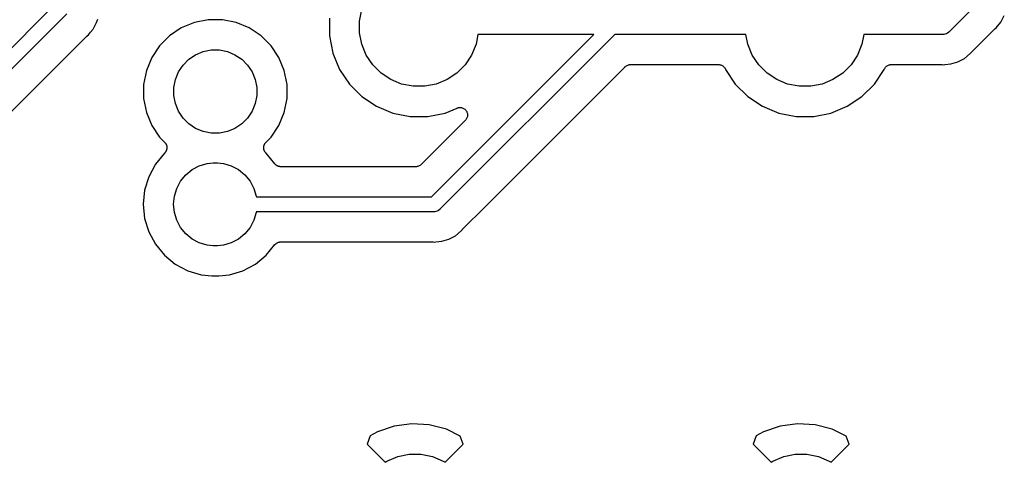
# Model space of a CAD drawing. Extents: x 3.01 to 9.03, y -6.32 to -2.47.
# Tile 16 of 25: x 6.58 to 7.23, y -3.74 to -3.45. Entities that reach past the tile are written whole.
import ezdxf

# ---------------------------------------------------------------- set-up
doc = ezdxf.new("R2010")
doc.units = 0
doc.header["$MEASUREMENT"] = 0
doc.layers.add('BLACK', color=7, linetype='CONTINUOUS')

msp = doc.modelspace()

# ---------------------------------------------------------------- linework, layer by layer
at = {"layer": 'BLACK', "linetype": 'CONTINUOUS'}
for p, q in [((6.49745, -3.53843), (6.59823, -3.43768)), ((7.20831, -3.43865), (7.19149, -3.45547)), ((6.60646, -3.44337), (6.50314, -3.54666)), ((6.62628, -3.4493), (6.627, -3.44696)), ((6.78063, -3.44632), (6.78063, -3.45801)), ((6.80063, -3.44829), (6.80214, -3.44068)), ((7.22582, -3.44891), (7.22814, -3.44458)), ((6.62397, -3.45363), (6.62512, -3.45147)), ((6.62512, -3.45147), (6.62628, -3.4493)), ((6.62512, -3.45147), (6.62512, -3.45147)), ((6.68247, -3.45285), (6.67468, -3.45806)), ((6.69113, -3.44927), (6.68247, -3.45285)), ((6.70032, -3.44744), (6.69113, -3.44927)), ((6.70968, -3.44744), (6.70032, -3.44744)), ((6.71887, -3.44927), (6.70968, -3.44744)), ((6.72753, -3.45285), (6.71887, -3.44927)), ((6.73532, -3.45806), (6.72753, -3.45285)), ((6.80063, -3.45604), (6.80063, -3.44829)), ((7.22163, -3.45361), (7.2218, -3.45348)), ((7.2218, -3.45348), (7.22195, -3.45333)), ((7.22195, -3.45333), (7.22271, -3.45271)), ((7.22271, -3.45271), (7.22576, -3.44899)), ((7.22576, -3.44899), (7.22582, -3.44891)), ((7.22576, -3.44899), (7.22576, -3.44899)), ((6.51815, -3.55993), (6.61973, -3.45838)), ((6.61973, -3.45838), (6.61978, -3.45833)), ((6.61978, -3.45833), (6.61995, -3.4582)), ((6.61995, -3.4582), (6.62009, -3.45805)), ((6.62009, -3.45805), (6.62086, -3.45742)), ((6.62086, -3.45742), (6.62234, -3.45562)), ((6.62234, -3.45562), (6.62397, -3.45363)), ((6.62234, -3.45562), (6.62234, -3.45562)), ((6.62234, -3.45562), (6.62234, -3.45562)), ((6.67468, -3.45806), (6.66806, -3.46468)), ((6.74194, -3.46468), (6.73532, -3.45806)), ((6.78063, -3.45801), (6.78291, -3.46948)), ((6.80214, -3.46365), (6.80063, -3.45604)), ((6.84828, -3.56488), (6.95607, -3.45709)), ((6.96999, -3.45709), (6.85397, -3.57311)), ((6.87916, -3.45709), (6.87786, -3.46365)), ((6.95607, -3.45709), (6.87916, -3.45709)), ((7.05674, -3.45709), (6.96999, -3.45709)), ((7.05805, -3.46365), (7.05674, -3.45709)), ((7.13507, -3.45709), (7.13376, -3.46365)), ((7.18759, -3.45709), (7.13507, -3.45709)), ((7.18783, -3.45711), (7.18759, -3.45709)), ((7.18808, -3.45709), (7.18783, -3.45711)), ((7.1888, -3.45702), (7.18808, -3.45709)), ((7.18808, -3.45709), (7.18808, -3.45709)), ((7.18973, -3.45673), (7.1888, -3.45702)), ((7.19058, -3.45628), (7.18973, -3.45673)), ((7.19133, -3.45566), (7.19058, -3.45628)), ((7.19149, -3.45547), (7.19133, -3.45566)), ((7.2065, -3.46875), (7.22158, -3.45366)), ((7.22158, -3.45366), (7.22163, -3.45361)), ((6.66806, -3.46468), (6.66285, -3.47247)), ((6.74715, -3.47247), (6.74194, -3.46468)), ((6.80511, -3.47081), (6.80214, -3.46365)), ((6.87786, -3.46365), (6.87489, -3.47081)), ((7.06102, -3.47081), (7.05805, -3.46365)), ((7.13376, -3.46365), (7.13079, -3.47081)), ((6.66285, -3.47247), (6.65927, -3.48113)), ((6.68743, -3.47359), (6.69195, -3.47058)), ((6.69195, -3.47058), (6.69696, -3.4685)), ((6.69696, -3.4685), (6.70229, -3.46744)), ((6.70229, -3.46744), (6.70771, -3.46744)), ((6.70771, -3.46744), (6.71304, -3.4685)), ((6.71304, -3.4685), (6.71805, -3.47058)), ((6.71805, -3.47058), (6.72257, -3.47359)), ((6.75073, -3.48113), (6.74715, -3.47247)), ((6.78291, -3.46948), (6.78739, -3.48029)), ((6.80942, -3.47726), (6.80511, -3.47081)), ((6.87489, -3.47081), (6.87058, -3.47726)), ((7.06532, -3.47726), (7.06102, -3.47081)), ((7.13079, -3.47081), (7.12649, -3.47726)), ((7.19742, -3.4753), (7.20175, -3.47299)), ((7.20175, -3.47299), (7.20554, -3.46987)), ((7.20554, -3.46987), (7.20617, -3.46911)), ((7.20617, -3.46911), (7.20621, -3.46906)), ((7.20621, -3.46906), (7.20636, -3.46891)), ((7.20636, -3.46891), (7.2065, -3.46875)), ((6.68058, -3.48195), (6.68359, -3.47743)), ((6.68359, -3.47743), (6.68743, -3.47359)), ((6.72257, -3.47359), (6.72641, -3.47743)), ((6.72641, -3.47743), (6.72942, -3.48195)), ((6.8149, -3.48275), (6.80942, -3.47726)), ((6.87058, -3.47726), (6.8651, -3.48275)), ((6.88409, -3.57127), (6.97681, -3.47855)), ((6.97681, -3.47855), (6.97682, -3.47854)), ((6.97682, -3.47854), (6.97686, -3.4785)), ((6.97682, -3.47854), (6.97682, -3.47854)), ((6.97682, -3.47854), (6.97682, -3.47854)), ((6.97686, -3.4785), (6.97722, -3.47821)), ((6.97722, -3.47821), (6.97758, -3.47792)), ((6.97758, -3.47792), (6.9776, -3.47791)), ((6.9776, -3.47791), (6.97762, -3.47789)), ((6.97762, -3.47789), (6.97803, -3.47768)), ((6.97803, -3.47768), (6.97844, -3.47746)), ((6.97844, -3.47746), (6.97847, -3.47746)), ((6.97847, -3.47746), (6.97849, -3.47744)), ((6.97849, -3.47744), (6.97893, -3.47731)), ((6.97893, -3.47731), (6.97938, -3.47718)), ((6.97938, -3.47718), (6.9794, -3.47718)), ((6.9794, -3.47718), (6.97943, -3.47717)), ((6.97943, -3.47717), (6.97989, -3.47713)), ((6.97989, -3.47713), (6.98035, -3.47709)), ((6.98035, -3.47709), (7.03863, -3.47709)), ((7.03863, -3.47709), (7.03865, -3.47709)), ((7.03865, -3.47709), (7.03865, -3.47709)), ((7.03865, -3.47709), (7.03865, -3.47709)), ((7.03865, -3.47709), (7.0387, -3.47709)), ((7.0387, -3.47709), (7.03916, -3.47714)), ((7.03916, -3.47714), (7.03962, -3.47719)), ((7.03962, -3.47719), (7.03964, -3.47719)), ((7.03964, -3.47719), (7.03967, -3.4772)), ((7.03967, -3.4772), (7.04011, -3.47734)), ((7.04011, -3.47734), (7.04056, -3.47747)), ((7.04056, -3.47747), (7.04057, -3.47748)), ((7.04057, -3.47748), (7.0406, -3.47749)), ((7.0406, -3.47749), (7.041, -3.47772)), ((7.041, -3.47772), (7.04141, -3.47794)), ((7.04141, -3.47794), (7.04143, -3.47795)), ((7.04143, -3.47795), (7.04145, -3.47796)), ((7.04145, -3.47796), (7.04181, -3.47826)), ((7.04181, -3.47826), (7.04217, -3.47856)), ((7.04217, -3.47856), (7.04218, -3.47857)), ((7.04218, -3.47857), (7.0422, -3.47859)), ((7.0422, -3.47859), (7.04249, -3.47895)), ((7.04249, -3.47895), (7.04279, -3.47931)), ((7.04279, -3.47931), (7.0428, -3.47933)), ((7.0428, -3.47933), (7.04281, -3.47935)), ((7.04281, -3.47935), (7.04303, -3.47976)), ((7.07081, -3.48275), (7.06532, -3.47726)), ((7.12649, -3.47726), (7.121, -3.48275)), ((7.14882, -3.4797), (7.14904, -3.47929)), ((7.14904, -3.47929), (7.14905, -3.47927)), ((7.14905, -3.47927), (7.14906, -3.47925)), ((7.14906, -3.47925), (7.14937, -3.4789)), ((7.14937, -3.4789), (7.14966, -3.47854)), ((7.14966, -3.47854), (7.14968, -3.47852)), ((7.14968, -3.47852), (7.14969, -3.47851)), ((7.14969, -3.47851), (7.15006, -3.47822)), ((7.15006, -3.47822), (7.15042, -3.47792)), ((7.15042, -3.47792), (7.15044, -3.47791)), ((7.15044, -3.47791), (7.15045, -3.4779)), ((7.15045, -3.4779), (7.15087, -3.47768)), ((7.15087, -3.47768), (7.15128, -3.47746)), ((7.15128, -3.47746), (7.1513, -3.47746)), ((7.1513, -3.47746), (7.15132, -3.47745)), ((7.15132, -3.47745), (7.15177, -3.47732)), ((7.15177, -3.47732), (7.15221, -3.47718)), ((7.15221, -3.47718), (7.15224, -3.47718)), ((7.15224, -3.47718), (7.15226, -3.47717)), ((7.15226, -3.47717), (7.15272, -3.47713)), ((7.15272, -3.47713), (7.15319, -3.47709)), ((7.15319, -3.47709), (7.18637, -3.47709)), ((7.18637, -3.47709), (7.18644, -3.47709)), ((7.18644, -3.47709), (7.18664, -3.47711)), ((7.18664, -3.47711), (7.18686, -3.47711)), ((7.18686, -3.47711), (7.18783, -3.47721)), ((7.18783, -3.47721), (7.18881, -3.47711)), ((7.18881, -3.47711), (7.18882, -3.47711)), ((7.18882, -3.47711), (7.19272, -3.47673)), ((7.19272, -3.47673), (7.19742, -3.4753)), ((6.65927, -3.48113), (6.65744, -3.49032)), ((6.6785, -3.48696), (6.68058, -3.48195)), ((6.72942, -3.48195), (6.7315, -3.48696)), ((6.75256, -3.49032), (6.75073, -3.48113)), ((6.78739, -3.48029), (6.79388, -3.49001)), ((6.82135, -3.48705), (6.8149, -3.48275)), ((6.8651, -3.48275), (6.85865, -3.48705)), ((7.04303, -3.47976), (7.04324, -3.48017)), ((7.04324, -3.48017), (7.04329, -3.48029)), ((7.04329, -3.48029), (7.04979, -3.49001)), ((7.07726, -3.48705), (7.07081, -3.48275)), ((7.121, -3.48275), (7.11455, -3.48705)), ((7.14202, -3.49001), (7.14852, -3.48029)), ((7.14852, -3.48029), (7.14857, -3.48017)), ((7.14857, -3.48017), (7.14858, -3.48015)), ((7.14858, -3.48015), (7.14859, -3.48011)), ((7.14858, -3.48015), (7.14858, -3.48015)), ((7.14858, -3.48015), (7.14858, -3.48015)), ((7.14859, -3.48011), (7.14882, -3.4797)), ((6.65744, -3.49032), (6.65744, -3.49968)), ((6.67744, -3.49229), (6.6785, -3.48696)), ((6.67744, -3.49771), (6.67744, -3.49229)), ((6.7315, -3.48696), (6.73256, -3.49229)), ((6.73256, -3.49229), (6.73256, -3.49771)), ((6.75256, -3.49968), (6.75256, -3.49032)), ((6.79388, -3.49001), (6.80215, -3.49828)), ((6.82852, -3.49002), (6.82135, -3.48705)), ((6.83612, -3.49154), (6.82852, -3.49002)), ((6.84388, -3.49154), (6.83612, -3.49154)), ((6.85148, -3.49002), (6.84388, -3.49154)), ((6.85865, -3.48705), (6.85148, -3.49002)), ((7.04979, -3.49001), (7.05806, -3.49828)), ((7.08442, -3.49002), (7.07726, -3.48705)), ((7.09203, -3.49154), (7.08442, -3.49002)), ((7.09978, -3.49154), (7.09203, -3.49154)), ((7.10739, -3.49002), (7.09978, -3.49154)), ((7.11455, -3.48705), (7.10739, -3.49002)), ((7.13375, -3.49828), (7.14202, -3.49001)), ((6.6785, -3.50304), (6.67744, -3.49771)), ((6.73256, -3.49771), (6.7315, -3.50304)), ((6.80215, -3.49828), (6.81188, -3.50478)), ((7.05806, -3.49828), (7.06778, -3.50478)), ((7.12403, -3.50478), (7.13375, -3.49828)), ((6.65744, -3.49968), (6.65927, -3.50887)), ((6.68058, -3.50805), (6.6785, -3.50304)), ((6.7315, -3.50304), (6.72942, -3.50805)), ((6.75073, -3.50887), (6.75256, -3.49968)), ((6.81188, -3.50478), (6.82268, -3.50925)), ((6.8654, -3.50591), (6.86588, -3.50577)), ((6.86588, -3.50577), (6.86633, -3.50564)), ((6.86633, -3.50564), (6.86634, -3.50564)), ((6.86634, -3.50563), (6.86683, -3.50559)), ((6.86634, -3.50564), (6.86634, -3.50563)), ((6.86683, -3.50559), (6.8673, -3.50555)), ((6.8673, -3.50555), (6.86731, -3.50555)), ((6.86731, -3.50555), (6.86731, -3.50555)), ((6.86731, -3.50555), (6.86779, -3.5056)), ((6.86779, -3.5056), (6.86827, -3.50566)), ((6.86827, -3.50566), (6.86828, -3.50566)), ((6.86828, -3.50566), (6.86828, -3.50566)), ((6.86828, -3.50566), (6.86874, -3.5058)), ((7.06778, -3.50478), (7.07859, -3.50925)), ((7.11322, -3.50925), (7.12403, -3.50478)), ((6.65927, -3.50887), (6.66285, -3.51753)), ((6.68359, -3.51257), (6.68058, -3.50805)), ((6.72942, -3.50805), (6.72641, -3.51257)), ((6.74715, -3.51753), (6.75073, -3.50887)), ((6.82268, -3.50925), (6.83415, -3.51154)), ((6.83415, -3.51154), (6.84585, -3.51154)), ((6.84585, -3.51154), (6.85732, -3.50925)), ((6.85732, -3.50925), (6.86534, -3.50593)), ((6.86534, -3.50593), (6.8654, -3.50591)), ((6.8654, -3.50591), (6.8654, -3.50591)), ((6.8654, -3.50591), (6.8654, -3.50591)), ((6.8654, -3.50591), (6.8654, -3.50591)), ((6.86874, -3.5058), (6.86921, -3.50595)), ((6.86921, -3.50595), (6.86921, -3.50595)), ((6.86921, -3.50595), (6.86921, -3.50595)), ((6.86921, -3.50595), (6.86965, -3.50619)), ((6.86965, -3.50619), (6.87006, -3.50642)), ((6.87006, -3.50642), (6.87007, -3.50642)), ((6.87007, -3.50642), (6.87007, -3.50642)), ((6.87007, -3.50642), (6.87045, -3.50674)), ((6.87045, -3.50674), (6.87081, -3.50704)), ((6.87081, -3.50704), (6.87082, -3.50704)), ((6.87082, -3.50704), (6.87082, -3.50705)), ((6.87082, -3.50705), (6.87112, -3.50742)), ((6.87112, -3.50742), (6.87143, -3.5078)), ((6.87143, -3.5078), (6.87143, -3.5078)), ((6.87143, -3.5078), (6.87143, -3.50781)), ((6.87143, -3.50781), (6.87166, -3.50824)), ((6.87166, -3.50824), (6.87188, -3.50866)), ((6.87201, -3.51202), (6.87187, -3.51247)), ((6.87188, -3.50866), (6.87188, -3.50867)), ((6.87188, -3.50867), (6.87188, -3.50867)), ((6.87188, -3.50867), (6.87203, -3.50914)), ((6.87215, -3.51155), (6.87201, -3.51202)), ((6.87203, -3.50914), (6.87216, -3.5096)), ((6.8722, -3.51105), (6.87215, -3.51154)), ((6.87215, -3.51154), (6.87215, -3.51154)), ((6.87215, -3.51154), (6.87215, -3.51155)), ((6.87216, -3.5096), (6.87216, -3.5096)), ((6.87216, -3.5096), (6.87216, -3.50961)), ((6.87216, -3.50961), (6.87221, -3.51009)), ((6.87225, -3.51058), (6.8722, -3.51105)), ((6.87221, -3.51009), (6.87225, -3.51057)), ((6.87225, -3.51057), (6.87225, -3.51057)), ((6.87225, -3.51057), (6.87225, -3.51058)), ((7.07859, -3.50925), (7.09006, -3.51154)), ((7.09006, -3.51154), (7.10175, -3.51154)), ((7.10175, -3.51154), (7.11322, -3.50925)), ((6.66285, -3.51753), (6.66806, -3.52532)), ((6.68743, -3.51641), (6.68359, -3.51257)), ((6.69195, -3.51942), (6.68743, -3.51641)), ((6.72257, -3.51641), (6.71805, -3.51942)), ((6.72641, -3.51257), (6.72257, -3.51641)), ((6.74194, -3.52532), (6.74715, -3.51753)), ((6.87079, -3.51409), (6.84146, -3.54342)), ((6.87109, -3.51372), (6.87079, -3.51409)), ((6.8714, -3.51334), (6.87109, -3.51372)), ((6.87141, -3.51333), (6.8714, -3.51334)), ((6.8714, -3.51334), (6.8714, -3.51334)), ((6.87163, -3.51292), (6.87141, -3.51333)), ((6.87187, -3.51248), (6.87163, -3.51292)), ((6.87187, -3.51247), (6.87187, -3.51248)), ((6.87187, -3.51248), (6.87187, -3.51248)), ((6.66806, -3.52532), (6.67145, -3.52871)), ((6.69696, -3.5215), (6.69195, -3.51942)), ((6.70229, -3.52256), (6.69696, -3.5215)), ((6.70771, -3.52256), (6.70229, -3.52256)), ((6.71304, -3.5215), (6.70771, -3.52256)), ((6.71805, -3.51942), (6.71304, -3.5215)), ((6.73855, -3.52871), (6.74194, -3.52532)), ((6.67145, -3.52871), (6.6715, -3.52876)), ((6.6715, -3.52876), (6.67164, -3.52894)), ((6.67164, -3.52894), (6.6718, -3.5291)), ((6.6718, -3.5291), (6.67195, -3.52932)), ((6.67195, -3.52932), (6.67211, -3.52952)), ((6.67211, -3.52952), (6.67221, -3.52972)), ((6.67221, -3.52972), (6.67234, -3.52992)), ((6.67234, -3.52992), (6.67244, -3.53016)), ((6.67244, -3.53016), (6.67256, -3.53039)), ((6.67256, -3.53039), (6.67262, -3.53061)), ((6.67262, -3.53061), (6.67271, -3.53082)), ((6.67271, -3.53082), (6.67276, -3.53108)), ((6.67276, -3.53108), (6.67283, -3.53133)), ((6.67283, -3.53133), (6.67285, -3.53155)), ((6.67285, -3.53155), (6.67289, -3.53178)), ((6.67289, -3.53178), (6.67289, -3.53204)), ((6.73711, -3.53171), (6.73716, -3.53148)), ((6.73711, -3.53197), (6.73711, -3.53171)), ((6.73716, -3.53148), (6.73718, -3.53126)), ((6.73718, -3.53126), (6.73726, -3.53101)), ((6.73726, -3.53101), (6.73731, -3.53075)), ((6.73731, -3.53075), (6.7374, -3.53054)), ((6.7374, -3.53054), (6.73747, -3.53032)), ((6.73747, -3.53032), (6.73759, -3.53009)), ((6.73759, -3.53009), (6.73769, -3.52985)), ((6.73769, -3.52985), (6.73782, -3.52966)), ((6.73782, -3.52966), (6.73793, -3.52946)), ((6.73793, -3.52946), (6.7381, -3.52926)), ((6.7381, -3.52926), (6.73824, -3.52905)), ((6.73824, -3.52905), (6.7384, -3.52889)), ((6.7384, -3.52889), (6.73855, -3.52871)), ((6.67128, -3.53592), (6.66526, -3.54325)), ((6.67143, -3.53581), (6.67128, -3.53592)), ((6.67159, -3.53561), (6.67143, -3.53581)), ((6.67178, -3.53542), (6.67159, -3.53561)), ((6.6719, -3.53523), (6.67178, -3.53542)), ((6.67205, -3.53506), (6.6719, -3.53523)), ((6.67218, -3.53483), (6.67205, -3.53506)), ((6.67232, -3.53461), (6.67218, -3.53483)), ((6.67241, -3.5344), (6.67232, -3.53461)), ((6.67252, -3.5342), (6.67241, -3.5344)), ((6.6726, -3.53395), (6.67252, -3.5342)), ((6.6727, -3.53371), (6.6726, -3.53395)), ((6.67274, -3.53349), (6.6727, -3.53371)), ((6.67281, -3.53327), (6.67274, -3.53349)), ((6.67284, -3.53301), (6.67281, -3.53327)), ((6.67289, -3.53275), (6.67284, -3.53301)), ((6.67289, -3.53204), (6.67292, -3.5323)), ((6.67292, -3.5323), (6.67289, -3.53252)), ((6.67289, -3.53252), (6.67289, -3.53275)), ((6.73708, -3.53223), (6.73711, -3.53197)), ((6.73711, -3.53245), (6.73708, -3.53223)), ((6.7371, -3.53268), (6.73711, -3.53245)), ((6.73715, -3.53294), (6.7371, -3.53268)), ((6.73718, -3.5332), (6.73715, -3.53294)), ((6.73724, -3.53342), (6.73718, -3.5332)), ((6.73728, -3.53364), (6.73724, -3.53342)), ((6.73738, -3.53388), (6.73728, -3.53364)), ((6.73746, -3.53413), (6.73738, -3.53388)), ((6.73756, -3.53434), (6.73746, -3.53413)), ((6.73765, -3.53455), (6.73756, -3.53434)), ((6.73779, -3.53477), (6.73765, -3.53455)), ((6.73791, -3.535), (6.73779, -3.53477)), ((6.73805, -3.53517), (6.73791, -3.535)), ((6.73818, -3.53537), (6.73805, -3.53517)), ((6.73836, -3.53555), (6.73818, -3.53537)), ((6.73852, -3.53576), (6.73836, -3.53555)), ((6.7387, -3.5359), (6.73852, -3.53576)), ((6.73872, -3.53592), (6.7387, -3.5359)), ((6.74457, -3.54305), (6.73872, -3.53592)), ((6.66526, -3.54325), (6.66085, -3.55152)), ((6.68961, -3.54678), (6.6944, -3.54422)), ((6.6944, -3.54422), (6.6996, -3.54264)), ((6.6996, -3.54264), (6.70365, -3.54224)), ((6.70365, -3.54224), (6.70635, -3.54224)), ((6.70635, -3.54224), (6.7104, -3.54264)), ((6.7104, -3.54264), (6.7156, -3.54422)), ((6.7156, -3.54422), (6.72039, -3.54678)), ((6.74473, -3.54321), (6.74457, -3.54305)), ((6.74486, -3.54338), (6.74473, -3.54321)), ((6.74507, -3.54355), (6.74486, -3.54338)), ((6.74526, -3.54374), (6.74507, -3.54355)), ((6.74544, -3.54387), (6.74526, -3.54374)), ((6.74561, -3.54401), (6.74544, -3.54387)), ((6.74585, -3.54414), (6.74561, -3.54401)), ((6.74607, -3.54429), (6.74585, -3.54414)), ((6.74627, -3.54437), (6.74607, -3.54429)), ((6.74647, -3.54448), (6.74627, -3.54437)), ((6.74672, -3.54456), (6.74647, -3.54448)), ((6.74697, -3.54466), (6.74672, -3.54456)), ((6.74719, -3.54471), (6.74697, -3.54466)), ((6.7474, -3.54477), (6.74719, -3.54471)), ((6.74767, -3.5448), (6.7474, -3.54477)), ((6.74793, -3.54486), (6.74767, -3.5448)), ((6.74815, -3.54486), (6.74793, -3.54486)), ((6.74837, -3.54488), (6.74815, -3.54486)), ((6.74844, -3.54488), (6.74837, -3.54488)), ((6.83792, -3.54488), (6.74844, -3.54488)), ((6.83838, -3.54484), (6.83792, -3.54488)), ((6.83884, -3.5448), (6.83838, -3.54484)), ((6.83887, -3.54479), (6.83884, -3.5448)), ((6.83889, -3.54479), (6.83887, -3.54479)), ((6.83933, -3.54465), (6.83889, -3.54479)), ((6.83978, -3.54452), (6.83933, -3.54465)), ((6.8398, -3.54451), (6.83978, -3.54452)), ((6.83983, -3.5445), (6.8398, -3.54451)), ((6.84023, -3.54429), (6.83983, -3.5445)), ((6.84064, -3.54408), (6.84023, -3.54429)), ((6.84066, -3.54406), (6.84064, -3.54408)), ((6.84069, -3.54405), (6.84066, -3.54406)), ((6.84105, -3.54375), (6.84069, -3.54405)), ((6.84141, -3.54347), (6.84105, -3.54375)), ((6.84144, -3.54343), (6.84141, -3.54347)), ((6.84146, -3.54342), (6.84144, -3.54343)), ((6.84144, -3.54343), (6.84144, -3.54343)), ((6.84144, -3.54343), (6.84144, -3.54343)), ((6.68197, -3.55442), (6.68542, -3.55022)), ((6.68542, -3.55022), (6.68961, -3.54678)), ((6.72039, -3.54678), (6.72458, -3.55022)), ((6.72458, -3.55022), (6.72803, -3.55442)), ((6.66085, -3.55152), (6.65813, -3.56048)), ((6.67942, -3.55921), (6.68197, -3.55442)), ((6.72803, -3.55442), (6.73058, -3.55921)), ((6.65813, -3.56048), (6.65721, -3.5698)), ((6.67731, -3.5698), (6.67784, -3.5644)), ((6.67784, -3.5644), (6.67942, -3.55921)), ((6.73058, -3.55921), (6.73216, -3.5644)), ((6.73216, -3.5644), (6.73221, -3.56488)), ((6.65721, -3.5698), (6.65813, -3.57913)), ((6.67784, -3.57521), (6.67731, -3.5698)), ((6.73221, -3.56488), (6.84828, -3.56488)), ((6.67942, -3.5804), (6.67784, -3.57521)), ((6.73216, -3.57521), (6.73058, -3.5804)), ((6.73221, -3.57472), (6.73216, -3.57521)), ((6.85007, -3.57472), (6.73221, -3.57472)), ((6.85031, -3.57475), (6.85007, -3.57472)), ((6.85056, -3.57472), (6.85031, -3.57475)), ((6.85128, -3.57465), (6.85056, -3.57472)), ((6.85056, -3.57472), (6.85056, -3.57472)), ((6.85221, -3.57437), (6.85128, -3.57465)), ((6.85306, -3.57391), (6.85221, -3.57437)), ((6.85381, -3.5733), (6.85306, -3.57391)), ((6.85397, -3.57311), (6.85381, -3.5733)), ((6.86898, -3.58639), (6.88409, -3.57127)), ((6.88409, -3.57127), (6.88409, -3.57127)), ((6.65813, -3.57913), (6.66085, -3.58809)), ((6.68197, -3.58519), (6.67942, -3.5804)), ((6.73058, -3.5804), (6.72803, -3.58519)), ((6.66085, -3.58809), (6.66526, -3.59635)), ((6.68542, -3.58938), (6.68197, -3.58519)), ((6.68961, -3.59283), (6.68542, -3.58938)), ((6.72458, -3.58938), (6.72039, -3.59283)), ((6.72803, -3.58519), (6.72458, -3.58938)), ((6.8599, -3.59294), (6.86423, -3.59062)), ((6.86423, -3.59062), (6.86802, -3.58751)), ((6.86802, -3.58751), (6.86865, -3.58675)), ((6.86865, -3.58675), (6.86869, -3.5867)), ((6.86869, -3.5867), (6.86884, -3.58655)), ((6.86884, -3.58655), (6.86898, -3.58639)), ((6.66526, -3.59635), (6.67121, -3.6036)), ((6.6944, -3.59539), (6.68961, -3.59283)), ((6.6996, -3.59696), (6.6944, -3.59539)), ((6.70365, -3.59736), (6.6996, -3.59696)), ((6.7104, -3.59696), (6.70635, -3.59736)), ((6.7156, -3.59539), (6.7104, -3.59696)), ((6.72039, -3.59283), (6.7156, -3.59539)), ((6.73879, -3.6036), (6.74457, -3.59655)), ((6.74457, -3.59655), (6.74462, -3.5965)), ((6.74462, -3.5965), (6.74477, -3.59635)), ((6.74477, -3.59635), (6.74491, -3.59618)), ((6.74491, -3.59618), (6.74512, -3.59601)), ((6.74512, -3.59601), (6.74532, -3.59582)), ((6.74532, -3.59582), (6.7455, -3.5957)), ((6.7455, -3.5957), (6.74567, -3.59556)), ((6.74567, -3.59556), (6.74591, -3.59543)), ((6.74591, -3.59543), (6.74613, -3.59529)), ((6.74613, -3.59529), (6.74634, -3.5952)), ((6.74634, -3.5952), (6.74653, -3.5951)), ((6.74653, -3.5951), (6.74679, -3.59502)), ((6.74679, -3.59502), (6.74704, -3.59492)), ((6.74704, -3.59492), (6.74726, -3.59488)), ((6.74726, -3.59488), (6.74747, -3.59482)), ((6.74747, -3.59482), (6.74773, -3.59479)), ((6.74773, -3.59479), (6.748, -3.59474)), ((6.748, -3.59474), (6.74822, -3.59475)), ((6.74822, -3.59475), (6.74844, -3.59472)), ((6.74844, -3.59472), (6.84885, -3.59472)), ((6.84885, -3.59472), (6.84892, -3.59472)), ((6.84892, -3.59472), (6.84913, -3.59475)), ((6.84913, -3.59475), (6.84934, -3.59475)), ((6.84934, -3.59475), (6.85031, -3.59484)), ((6.85031, -3.59484), (6.85129, -3.59475)), ((6.85129, -3.59475), (6.8513, -3.59475)), ((6.8513, -3.59475), (6.8552, -3.59436)), ((6.8552, -3.59436), (6.8599, -3.59294)), ((6.67121, -3.6036), (6.67845, -3.60954)), ((6.70635, -3.59736), (6.70365, -3.59736)), ((6.73155, -3.60954), (6.73879, -3.6036)), ((6.67845, -3.60954), (6.68671, -3.61395)), ((6.72329, -3.61395), (6.73155, -3.60954)), ((6.68671, -3.61395), (6.69568, -3.61667)), ((6.69568, -3.61667), (6.70266, -3.61736)), ((6.70734, -3.61736), (6.71432, -3.61667)), ((6.71432, -3.61667), (6.72329, -3.61395)), ((6.70266, -3.61736), (6.70734, -3.61736)), ((6.81248, -3.72083), (6.80767, -3.72339)), ((6.82362, -3.71697), (6.81248, -3.72083)), ((6.83521, -3.71539), (6.82362, -3.71697)), ((6.84688, -3.71609), (6.83521, -3.71539)), ((6.85819, -3.71905), (6.84688, -3.71609)), ((6.86733, -3.7235), (6.85819, -3.71905)), ((7.06838, -3.72083), (7.06357, -3.72339)), ((7.07953, -3.71697), (7.06838, -3.72083)), ((7.09111, -3.71539), (7.07953, -3.71697)), ((7.10279, -3.71609), (7.09111, -3.71539)), ((7.1141, -3.71905), (7.10279, -3.71609)), ((7.12324, -3.7235), (7.1141, -3.71905)), ((6.80767, -3.72339), (6.80563, -3.72901)), ((6.86933, -3.72901), (6.86733, -3.7235)), ((7.06357, -3.72339), (7.06154, -3.72901)), ((7.12523, -3.72901), (7.12324, -3.7235)), ((6.80563, -3.72901), (6.81757, -3.74095)), ((6.85739, -3.74095), (6.86933, -3.72901)), ((7.06154, -3.72901), (7.07348, -3.74095)), ((7.11329, -3.74095), (7.12523, -3.72901)), ((6.81757, -3.74095), (6.81883, -3.74011)), ((6.81883, -3.74011), (6.826, -3.73714)), ((6.826, -3.73714), (6.8336, -3.73563)), ((6.8336, -3.73563), (6.84136, -3.73563)), ((6.84136, -3.73563), (6.84896, -3.73714)), ((6.84896, -3.73714), (6.85613, -3.74011)), ((6.85613, -3.74011), (6.85739, -3.74095)), ((7.07348, -3.74095), (7.07474, -3.74011)), ((7.07474, -3.74011), (7.0819, -3.73714)), ((7.0819, -3.73714), (7.08951, -3.73563)), ((7.08951, -3.73563), (7.09726, -3.73563)), ((7.09726, -3.73563), (7.10487, -3.73714)), ((7.10487, -3.73714), (7.11203, -3.74011)), ((7.11203, -3.74011), (7.11329, -3.74095))]:
    msp.add_line(p, q, dxfattribs=at)

doc.saveas('drawing.dxf')
